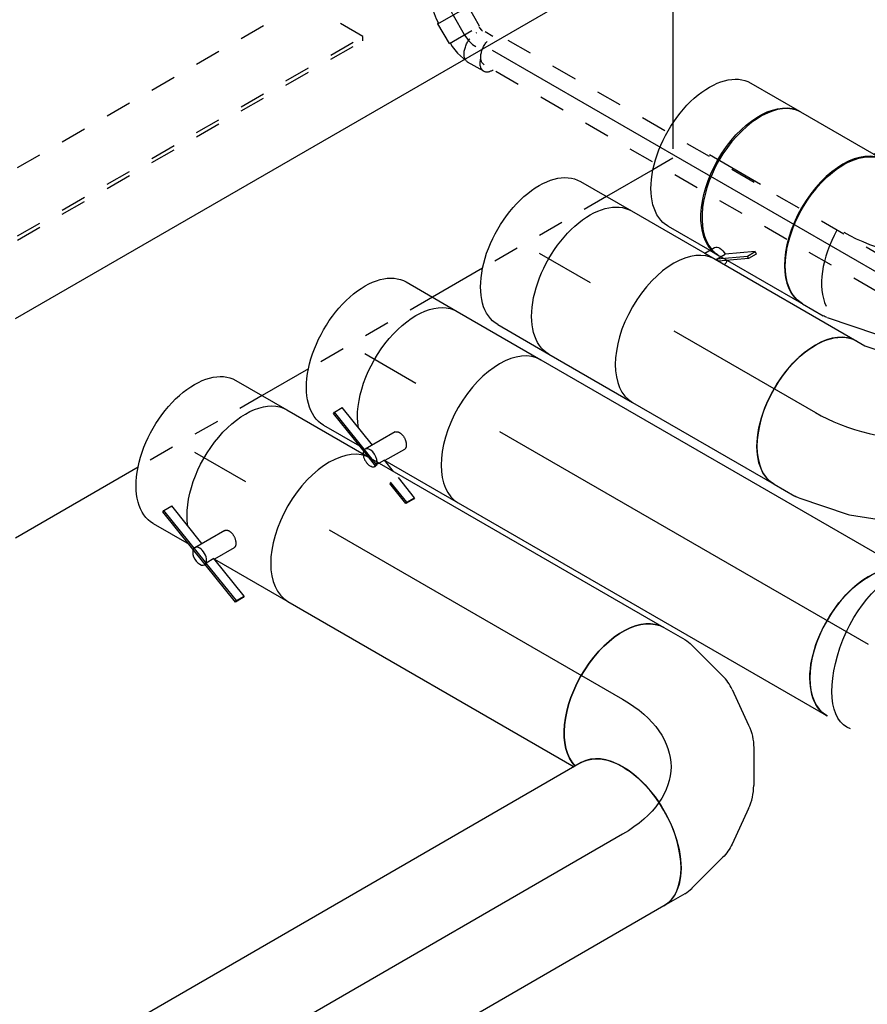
# Model space of a CAD drawing. Extents: x -257677 to 221252, y -185516 to 120782.
# Tile 43 of 171: x -77804 to -76984, y 2126 to 3078. Entities that reach past the tile are written whole.
import ezdxf
from ezdxf.enums import TextEntityAlignment as Align
from ezdxf.lldxf.tags import DXFTag

# ---------------------------------------------------------------- set-up
doc = ezdxf.new("R2010")
doc.units = 0
doc.header["$LTSCALE"] = 50
doc.linetypes.add('STREEPJES', pattern=[0.1, 0.05, -0.05])
doc.layers.get('0').update_dxf_attribs({"linetype": 'CONTINUOUS'})
for name, color, linetype in [('WL524---_D', 153, 'CONTINUOUS'), ('WL524---_HARTLIJN', 8, 'CONTINUOUS'), ('WL570---_TOEVOER', 3, 'CONTINUOUS'), ('WL570---_TOEVOER_HL', 8, 'CONTINUOUS'), ('WL570---_TOEVOER_RST', 2, 'CONTINUOUS'), ('WL5911--_D', 2, 'CONTINUOUS'), ('WM570---_TOEVOER_PR', 1, 'CONTINUOUS'), ('WM570---_TOEVOER_RST_PR', 1, 'CONTINUOUS')]:
    doc.layers.add(name, color=color, linetype=linetype)
doc.styles.add('BURO-018', font='ARIAL.TTF', dxfattribs={"height": 63})
doc.styles.add('BURO-025', font='ARIAL.TTF', dxfattribs={"height": 125})
tags = doc.linetypes.add('CENTER2', pattern=[28.575, 19.05, -3.175, 3.175, -3.175]).pattern_tags.tags
tags[10:11] = [DXFTag(74, 4), DXFTag(75, 0), DXFTag(340, '0'), DXFTag(46, 1.0), DXFTag(50, 0.0), DXFTag(44, 0.0), DXFTag(45, 0.0)]
tags[8:9] = [DXFTag(74, 4), DXFTag(75, 0), DXFTag(340, '0'), DXFTag(46, 1.0), DXFTag(50, 0.0), DXFTag(44, 0.0), DXFTag(45, 0.0)]
tags[6:7] = [DXFTag(74, 4), DXFTag(75, 0), DXFTag(340, '0'), DXFTag(46, 1.0), DXFTag(50, 0.0), DXFTag(44, 0.0), DXFTag(45, 0.0)]
tags[4:5] = [DXFTag(74, 4), DXFTag(75, 0), DXFTag(340, '0'), DXFTag(46, 1.0), DXFTag(50, 0.0), DXFTag(44, 0.0), DXFTag(45, 0.0)]

# ---------------------------------------------------------------- blocks, each defined once
blk = doc.blocks.new('*U1929')
at = {"color": 8, "linetype": 'STREEPJES', "ltscale": 10}
for p, q in [((20.92, 16, 10191.76), (97.6, 16, 10191.76)), ((126.9, 16, 10191.76), (665.1, 16, 10191.76)), ((20.92, -16, 10191.76), (42.18, -16, 10191.76)), ((81.67, -16, 10191.76), (665.1, -16, 10191.76))]:
    blk.add_line(p, q, dxfattribs=at)
at = {"color": 0, "ltscale": 10}
for p, q in [((97.6, 16, 10191.76), (126.9, 16, 10191.76)), ((42.18, -16, 10191.76), (81.67, -16, 10191.76))]:
    blk.add_line(p, q, dxfattribs=at)
at = {"color": 8, "linetype": 'STREEPJES', "ltscale": 10, "extrusion": (3.41963e-17, 8.3842e-17, -1)}
blk.add_ellipse((665.1, 0, 10191.76), major_axis=(0, 16), ratio=0.57735, start_param=0, end_param=3.141593, dxfattribs=at)
at = {"layer": 'WL524---_HARTLIJN', "linetype": 'CENTER2'}
blk.add_line((0, 0, 10191.76), (665.1, 0, 10191.76), dxfattribs=at)
at = {"layer": 'WL524---_D', "color": 1, "style": 'BURO-018'}
blk.add_attdef('POSNR', text='', height=90, dxfattribs=at).set_placement((0, 0), align=Align.MIDDLE)
blk = doc.blocks.new('*U1930')
at = {"color": 0, "ltscale": 10}
for p, q in [((-8.51, 145.26, 9969.31), (-3.96, 153.14, 9969.31)), ((-24.18, 127.59, 9969.31), (-8.51, 145.26, 9969.31)), ((-46.22, 109.88, 9969.31), (-24.18, 127.59, 9969.31)), ((-72.05, 94.96, 9969.31), (-46.22, 109.88, 9969.31)), ((-98.41, 84.73, 9969.31), (-72.05, 94.96, 9969.31)), ((-130.64, 80, 9969.31), (-121.54, 80, 9969.31)), ((-121.54, 80, 9969.31), (-98.41, 84.73, 9969.31)), ((122.96, 52.98, 9969.31), (134.6, 73.14, 9969.31)), ((87.03, 11.84, 9969.31), (120.61, 49.71, 9969.31)), ((44.49, -22.49, 9969.31), (86.07, 10.93, 9969.31)), ((86.07, 10.93, 9969.31), (87.03, 11.84, 9969.31)), ((-2.64, -49.72, 9969.31), (44.38, -22.57, 9969.31)), ((44.49, -22.49, 9969.31), (44.38, -22.57, 9969.31)), ((-52.49, -69.07, 9969.31), (-2.77, -49.78, 9969.31)), ((-2.64, -49.72, 9969.31), (-2.77, -49.78, 9969.31)), ((-103.36, -79.59, 9969.31), (-53.77, -69.45, 9969.31)), ((-53.77, -69.45, 9969.31), (-52.49, -69.07, 9969.31)), ((-130.64, -80, 9969.31), (-107.36, -80, 9969.31))]:
    blk.add_line(p, q, dxfattribs=at)
at = {"color": 0, "ltscale": 10, "extrusion": (1.38778e-17, -1.20185e-16, -1)}
for centre, major_axis, ratio, start_param, end_param in [((65.32, 113.14, 9969.31), (-69.28, 40), 0.57735, 0, 3.141593), ((-130.64, 0, 9969.31), (0, -80), 0.57735, 0, 3.141593), ((56.72, 98.24, 9969.31), (65.15, -46.96), 0.497511, 6.232846, 6.333525), ((-113.44, 0, 9969.31), (8.09, -79.9), 0.497511, 6.232846, 6.333525)]:
    blk.add_ellipse(centre, major_axis=major_axis, ratio=ratio, start_param=start_param, end_param=end_param, dxfattribs=at)
at = {"layer": 'WL570---_TOEVOER_HL', "linetype": 'CENTER2'}
blk.add_ellipse((-65.32, 113.14, 9969.31), major_axis=(138.56, 80), ratio=0.57735, start_param=3.926991, end_param=5.497787, dxfattribs=at)
at = {"layer": 'WM570---_TOEVOER_PR', "color": 1, "style": 'BURO-018'}
blk.add_attdef('POSNR', text='', height=90, dxfattribs=at).set_placement((0, 0), align=Align.MIDDLE)
blk = doc.blocks.new('*U1932')
at = {"color": 2, "ltscale": 10}
for p, q in [((76.77, 105.91, 10095.32), (52.73, 89.01, 10095.32)), ((72.42, 98.37, 10095.32), (76.77, 105.91, 10095.32)), ((76.77, 105.91, 10095.32), (78.8, 104.28, 10095.32)), ((48.87, 81.82, 10095.32), (72.42, 98.37, 10095.32)), ((74.45, 96.73, 10095.32), (50.64, 80, 10095.32)), ((74.45, 96.73, 10095.32), (72.42, 98.37, 10095.32)), ((78.8, 104.28, 10095.32), (74.45, 96.73, 10095.32)), ((35.17, 80, 10095.32), (40.73, 89.62, 10095.32)), ((48.37, 81.47, 10095.32), (52.73, 89.01, 10095.32)), ((-46.74, 80, 10095.32), (35.17, 80, 10095.32)), ((35.17, 80, 10095.32), (46.74, 80, 10095.32)), ((47.15, 80, 10095.32), (46.74, 80, 10095.32)), ((48.37, 81.47, 10095.32), (48.87, 81.82, 10095.32)), ((50.2, 80, 10095.32), (48.37, 81.47, 10095.32)), ((-36.24, -80, 10095.32), (46.74, -80, 10095.32)), ((46.74, -80, 10095.32), (47.15, -80, 10095.32))]:
    blk.add_line(p, q, dxfattribs=at)
at = {"color": 8, "linetype": 'STREEPJES', "ltscale": 10}
blk.add_line((-45.44, -80, 10095.32), (-36.24, -80, 10095.32), dxfattribs=at)
at = {"color": 2, "ltscale": 10, "extrusion": (9.61481e-17, 5.55112e-17, -1)}
for centre, major_axis, start_param, end_param in [((48.99, 84.85, 10095.32), (-8.26, 4.77), 0, 1.692399), ((-46.74, 0, 10095.32), (0, -80), 0.182408, 3.141593), ((48.99, 84.85, 10095.32), (-8.26, 4.77), 2.413666, 3.132341)]:
    blk.add_ellipse(centre, major_axis=major_axis, ratio=0.57735, start_param=start_param, end_param=end_param, dxfattribs=at)
at = {"color": 2, "ltscale": 10}
for centre, major_axis, start_param, end_param in [((46.74, 0, 10095.32), (0, -80), 3.141593, 6.283185), ((84.87, 0, 10095.32), (0, -76), 4.734222, 5.901658)]:
    blk.add_ellipse(centre, major_axis=major_axis, ratio=0.57735, start_param=start_param, end_param=end_param, dxfattribs=at)
at = {"color": 8, "linetype": 'STREEPJES', "ltscale": 10, "extrusion": (9.61481e-17, 5.55112e-17, -1)}
blk.add_ellipse((-46.74, 0, 10095.32), major_axis=(0, -80), ratio=0.57735, start_param=0.004828, end_param=0.182408, dxfattribs=at)
at = {"layer": 'WL570---_TOEVOER', "color": 1, "style": 'BURO-018'}
blk.add_attdef('I', text='', height=90, dxfattribs=at).set_placement((0, 0), align=Align.MIDDLE)
at = {"layer": 'WM570---_TOEVOER_PR', "color": 1, "style": 'BURO-018'}
blk.add_attdef('POSNR', text='', height=90, dxfattribs=at).set_placement((0, 0), align=Align.MIDDLE)
blk = doc.blocks.new('*U1933')
at = {"color": 0, "ltscale": 10}
for p, q in [((0, 80, 9926.66), (158.31, 80, 9926.66)), ((0, -80, 9926.66), (158.31, -80, 9926.66))]:
    blk.add_line(p, q, dxfattribs=at)
blk.add_ellipse((158.31, 0, 9926.66), major_axis=(0, -80), ratio=0.57735, start_param=3.141593, end_param=6.283185, dxfattribs=at)
at = {"layer": 'WL570---_TOEVOER_HL', "linetype": 'CENTER2'}
blk.add_line((0, 0, 9926.66), (158.31, 0, 9926.66), dxfattribs=at)
at = {"layer": 'WM570---_TOEVOER_PR', "color": 1, "style": 'BURO-018'}
blk.add_attdef('POSNR', text='', height=90, dxfattribs=at).set_placement((0, 0), align=Align.MIDDLE)
blk = doc.blocks.new('*U1934')
at = {"color": 2, "ltscale": 10}
for p, q in [((76.77, 105.91, 9959.71), (52.73, 89.01, 9959.71)), ((72.42, 98.37, 9959.71), (76.77, 105.91, 9959.71)), ((76.77, 105.91, 9959.71), (78.8, 104.28, 9959.71)), ((48.37, 81.47, 9959.71), (72.42, 98.37, 9959.71)), ((74.45, 96.73, 9959.71), (50.64, 80, 9959.71)), ((74.45, 96.73, 9959.71), (72.42, 98.37, 9959.71)), ((78.8, 104.28, 9959.71), (74.45, 96.73, 9959.71)), ((35.17, 80, 9959.71), (40.73, 89.62, 9959.71)), ((48.37, 81.47, 9959.71), (52.73, 89.01, 9959.71)), ((-46.74, 80, 9959.71), (35.17, 80, 9959.71)), ((35.17, 80, 9959.71), (46.74, 80, 9959.71)), ((47.87, 81.11, 9959.71), (48.37, 81.47, 9959.71)), ((50.2, 80, 9959.71), (48.37, 81.47, 9959.71)), ((-46.74, -80, 9959.71), (46.74, -80, 9959.71))]:
    blk.add_line(p, q, dxfattribs=at)
at = {"color": 2, "ltscale": 10, "extrusion": (9.61481e-17, 5.55112e-17, -1)}
for centre, major_axis, start_param, end_param in [((48.99, 84.85, 9959.71), (-8.26, 4.77), 0, 1.692399), ((-46.74, 0, 9959.71), (0, -80), 0, 3.141593), ((48.99, 84.85, 9959.71), (-8.26, 4.77), 2.413666, 3.141593)]:
    blk.add_ellipse(centre, major_axis=major_axis, ratio=0.57735, start_param=start_param, end_param=end_param, dxfattribs=at)
at = {"color": 2, "ltscale": 10}
blk.add_ellipse((46.74, 0, 9959.71), major_axis=(0, -80), ratio=0.57735, start_param=3.141593, end_param=6.283185, dxfattribs=at)
at = {"layer": 'WL570---_TOEVOER', "color": 1, "style": 'BURO-018'}
blk.add_attdef('I', text='', height=90, dxfattribs=at).set_placement((0, 0), align=Align.MIDDLE)
at = {"layer": 'WM570---_TOEVOER_PR', "color": 1, "style": 'BURO-018'}
blk.add_attdef('POSNR', text='', height=90, dxfattribs=at).set_placement((0, 0), align=Align.MIDDLE)
blk = doc.blocks.new('*U1935')
at = {"color": 0, "ltscale": 10}
for p, q in [((0, 80, 10033.09), (57.03, 80, 10033.09)), ((0, -80, 10033.09), (57.03, -80, 10033.09))]:
    blk.add_line(p, q, dxfattribs=at)
at = {"color": 0, "ltscale": 10, "extrusion": (3.51927e-17, -1.07879e-16, -1)}
blk.add_ellipse((0, 0, 10033.09), major_axis=(0, -80), ratio=0.57735, start_param=0, end_param=3.141593, dxfattribs=at)
at = {"layer": 'WL570---_TOEVOER_HL', "linetype": 'CENTER2'}
blk.add_line((0, 0, 10033.09), (57.03, 0, 10033.09), dxfattribs=at)
at = {"layer": 'WM570---_TOEVOER_PR', "color": 1, "style": 'BURO-018'}
blk.add_attdef('POSNR', text='', height=90, dxfattribs=at).set_placement((0, 0), align=Align.MIDDLE)
blk = doc.blocks.new('*U1936')
at = {"color": 0, "ltscale": 10}
for p, q in [((0, 80, 10167.75), (54.62, 80, 10167.75)), ((0, -80, 10167.75), (46.57, -80, 10167.75))]:
    blk.add_line(p, q, dxfattribs=at)
at = {"color": 8, "linetype": 'STREEPJES', "ltscale": 10}
for p, q in [((46.57, -80, 10167.75), (57.03, -80, 10167.75)), ((57.03, -80, 10167.75), (58.14, -79.98, 10167.75))]:
    blk.add_line(p, q, dxfattribs=at)
at = {"color": 0, "ltscale": 10, "extrusion": (3.51927e-17, -1.07879e-16, -1)}
blk.add_ellipse((0, 0, 10167.75), major_axis=(0, -80), ratio=0.57735, start_param=0, end_param=3.141593, dxfattribs=at)
at = {"color": 0, "ltscale": 10}
blk.add_ellipse((57.03, 0, 10167.75), major_axis=(0, -80), ratio=0.57735, start_param=3.169795, end_param=6.076504, dxfattribs=at)
at = {"color": 8, "linetype": 'STREEPJES', "ltscale": 10}
blk.add_ellipse((57.03, 0, 10167.75), major_axis=(0, -80), ratio=0.57735, start_param=6.076504, end_param=6.283185, dxfattribs=at)
at = {"layer": 'WL570---_TOEVOER_HL', "linetype": 'CENTER2'}
blk.add_line((0, 0, 10167.75), (57.03, 0, 10167.75), dxfattribs=at)
at = {"layer": 'WM570---_TOEVOER_PR', "color": 1, "style": 'BURO-018'}
blk.add_attdef('POSNR', text='', height=90, dxfattribs=at).set_placement((0, 0), align=Align.MIDDLE)
blk = doc.blocks.new('*U2045')
at = {"color": 2, "ltscale": 10}
for p, q in [((-40.82, -226.27, 10191.59), (326.6, 410.12, 10191.59)), ((326.6, 410.12, 10191.59), (415.64, 255.9, 10191.59)), ((421.57, 206.92, 10191.59), (395.68, 162.08, 10191.59)), ((326.35, 42, 10191.59), (298.4, -6.41, 10191.59)), ((229.07, -126.5, 10191.59), (203.17, -171.36, 10191.59)), ((133.84, -291.44, 10191.59), (65.32, -410.12, 10191.59))]:
    blk.add_line(p, q, dxfattribs=at)
at = {"color": 8, "linetype": 'STREEPJES', "ltscale": 10}
for p, q in [((415.64, 255.9, 10191.59), (432.74, 226.27, 10191.59)), ((432.74, 226.27, 10191.59), (421.57, 206.92, 10191.59)), ((395.68, 162.08, 10191.59), (326.35, 42, 10191.59)), ((298.4, -6.41, 10191.59), (229.07, -126.5, 10191.59)), ((203.17, -171.36, 10191.59), (133.84, -291.44, 10191.59))]:
    blk.add_line(p, q, dxfattribs=at)
at = {"layer": 'WL5911--_D', "color": 2, "style": 'BURO-025'}
blk.add_attdef('POSNR', text='', height=125, dxfattribs=at).set_placement((0, 0), align=Align.MIDDLE)
blk = doc.blocks.new('*U2046')
at = {"color": 0, "ltscale": 10}
for p, q in [((0, 80, 9895.52), (57.03, 80, 9895.52)), ((0, -80, 9895.52), (40.1, -80, 9895.52))]:
    blk.add_line(p, q, dxfattribs=at)
at = {"color": 0, "ltscale": 10, "extrusion": (1.38778e-17, -1.20185e-16, -1)}
blk.add_ellipse((0, 0, 9895.52), major_axis=(0, -80), ratio=0.57735, start_param=0, end_param=3.141593, dxfattribs=at)
at = {"layer": 'WL570---_TOEVOER_HL', "linetype": 'CENTER2'}
blk.add_line((0, 0, 9895.52), (57.03, 0, 9895.52), dxfattribs=at)
at = {"layer": 'WM570---_TOEVOER_PR', "color": 1, "style": 'BURO-018'}
blk.add_attdef('POSNR', text='', height=90, dxfattribs=at).set_placement((0, 0), align=Align.MIDDLE)
blk = doc.blocks.new('*U2047')
at = {"color": 2, "ltscale": 10}
for p, q in [((-46.74, 80, 9687.46), (46.74, 80, 9687.46)), ((-101.08, -63.8, 9687.46), (-96.73, -56.25, 9687.46)), ((-53.24, -73.13, 9687.46), (-96.73, -56.25, 9687.46)), ((-40.5, -51.07, 9687.46), (-57.25, -80.08, 9687.46)), ((-101.23, -65.43, 9687.46), (-101.08, -63.8, 9687.46)), ((-40.45, -89.01, 9687.46), (-101.23, -65.43, 9687.46)), ((-41.22, -87.02, 9687.46), (-101.08, -63.8, 9687.46)), ((-24.28, -61.14, 9687.46), (-35.17, -80, 9687.46)), ((-35.95, -79.83, 9687.46), (-40.31, -87.38, 9687.46)), ((7.61, -96.73, 9687.46), (-35.95, -79.83, 9687.46)), ((-35.17, -80, 9687.46), (46.74, -80, 9687.46)), ((-40.31, -87.38, 9687.46), (-41.22, -87.02, 9687.46)), ((-40.39, -89.04, 9687.46), (-40.73, -89.62, 9687.46)), ((-40.31, -87.38, 9687.46), (-40.45, -89.01, 9687.46)), ((3.11, -105.91, 9687.46), (-40.45, -89.01, 9687.46)), ((3.25, -104.28, 9687.46), (-40.31, -87.38, 9687.46)), ((7.46, -98.37, 9687.46), (3.11, -105.91, 9687.46)), ((3.11, -105.91, 9687.46), (3.25, -104.28, 9687.46)), ((3.25, -104.28, 9687.46), (7.61, -96.73, 9687.46)), ((7.61, -96.73, 9687.46), (7.46, -98.37, 9687.46))]:
    blk.add_line(p, q, dxfattribs=at)
at = {"color": 2, "ltscale": 10, "extrusion": (3.41963e-17, 5.17926e-17, -1)}
blk.add_ellipse((-46.74, 0, 9687.46), major_axis=(0, -80), ratio=0.57735, start_param=0.616085, end_param=3.141593, dxfattribs=at)
at = {"color": 2, "ltscale": 10}
for centre, major_axis, start_param, end_param in [((46.74, 0, 9687.46), (0, -80), 3.141593, 6.283185), ((-48.99, -84.85, 9687.46), (-8.26, 4.77), 0, 3.141593), ((-48.99, -84.85, 9687.46), (-8.26, 4.77), 3.141593, 6.283185)]:
    blk.add_ellipse(centre, major_axis=major_axis, ratio=0.57735, start_param=start_param, end_param=end_param, dxfattribs=at)
blk.add_spline([(-40.46, -51.1, 9687.46), (-40.04, -50.65, 9687.46), (-39.54, -50.27, 9687.46), (-38.97, -49.95, 9687.46), (-38.33, -49.71, 9687.46), (-37.64, -49.54, 9687.46), (-36.9, -49.44, 9687.46), (-36.12, -49.42, 9687.46), (-35.31, -49.48, 9687.46), (-34.47, -49.61, 9687.46), (-33.62, -49.82, 9687.46), (-32.75, -50.1, 9687.46), (-31.89, -50.45, 9687.46), (-31.04, -50.87, 9687.46), (-30.2, -51.34, 9687.46), (-29.39, -51.86, 9687.46), (-28.6, -52.43, 9687.46), (-27.86, -53.04, 9687.46), (-27.17, -53.68, 9687.46), (-26.52, -54.34, 9687.46), (-25.94, -55.02, 9687.46), (-25.42, -55.71, 9687.46), (-24.97, -56.4, 9687.46), (-24.59, -57.08, 9687.46), (-24.3, -57.75, 9687.46), (-24.08, -58.39, 9687.46), (-23.95, -59.02, 9687.46), (-23.9, -59.61, 9687.46), (-23.94, -60.16, 9687.46), (-24.07, -60.67, 9687.46), (-24.28, -61.14, 9687.46)], degree=3, dxfattribs=at)
at = {"layer": 'WL570---_TOEVOER', "color": 1, "style": 'BURO-018'}
blk.add_attdef('I', text='', height=90, dxfattribs=at).set_placement((0, 0), align=Align.MIDDLE)
at = {"layer": 'WM570---_TOEVOER_PR', "color": 1, "style": 'BURO-018'}
blk.add_attdef('POSNR', text='', height=90, dxfattribs=at).set_placement((0, 0), align=Align.MIDDLE)
blk = doc.blocks.new('*U2048')
at = {"color": 0, "ltscale": 10}
for p, q in [((0, 80, 9760.84), (57.03, 80, 9760.84)), ((0, -80, 9760.84), (40.1, -80, 9760.84))]:
    blk.add_line(p, q, dxfattribs=at)
at = {"color": 0, "ltscale": 10, "extrusion": (1.38778e-17, -1.20185e-16, -1)}
blk.add_ellipse((0, 0, 9760.84), major_axis=(0, -80), ratio=0.57735, start_param=0, end_param=3.141593, dxfattribs=at)
at = {"layer": 'WL570---_TOEVOER_HL', "linetype": 'CENTER2'}
blk.add_line((0, 0, 9760.84), (57.03, 0, 9760.84), dxfattribs=at)
at = {"layer": 'WM570---_TOEVOER_PR', "color": 1, "style": 'BURO-018'}
blk.add_attdef('POSNR', text='', height=90, dxfattribs=at).set_placement((0, 0), align=Align.MIDDLE)
blk = doc.blocks.new('*U2049')
at = {"color": 0, "ltscale": 10}
for p, q in [((0, 80, 9654.41), (327.9, 80, 9654.41)), ((0, -80, 9654.41), (319.97, -80, 9654.41))]:
    blk.add_line(p, q, dxfattribs=at)
blk.add_ellipse((327.9, 0, 9654.41), major_axis=(0, -80), ratio=0.57735, start_param=3.141593, end_param=6.123637, dxfattribs=at)
at = {"layer": 'WL570---_TOEVOER_HL', "linetype": 'CENTER2'}
blk.add_line((0, 0, 9654.41), (327.9, 0, 9654.41), dxfattribs=at)
at = {"layer": 'WM570---_TOEVOER_PR', "color": 1, "style": 'BURO-018'}
blk.add_attdef('POSNR', text='', height=90, dxfattribs=at).set_placement((0, 0), align=Align.MIDDLE)
blk = doc.blocks.new('*U2050')
at = {"color": 0, "ltscale": 10}
for p, q in [((4.5, 94.97, 9776.43), (17.42, 102.43, 9776.43)), ((17.42, 102.43, 9776.43), (97.42, -36.13, 9776.43)), ((-21.88, 84.74, 9776.43), (4.5, 94.97, 9776.43)), ((-54.13, 80, 9776.43), (-45.03, 80, 9776.43)), ((-45.03, 80, 9776.43), (-21.88, 84.74, 9776.43)), ((73.9, -49.71, 9776.43), (97.42, -36.13, 9776.43)), ((24.03, -69.07, 9776.43), (73.77, -49.77, 9776.43)), ((73.9, -49.71, 9776.43), (73.77, -49.77, 9776.43)), ((-26.85, -79.59, 9776.43), (22.76, -69.44, 9776.43)), ((22.76, -69.44, 9776.43), (24.03, -69.07, 9776.43)), ((-54.13, -80, 9776.43), (-30.85, -80, 9776.43))]:
    blk.add_line(p, q, dxfattribs=at)
at = {"color": 0, "ltscale": 10, "extrusion": (1.38778e-17, -1.20185e-16, -1)}
for centre, major_axis, ratio, start_param, end_param in [((-54.13, 0, 9776.43), (0, -80), 0.57735, 0, 3.141593), ((-36.93, 0, 9776.43), (8.09, -79.9), 0.497511, 6.232846, 6.333525)]:
    blk.add_ellipse(centre, major_axis=major_axis, ratio=ratio, start_param=start_param, end_param=end_param, dxfattribs=at)
at = {"layer": 'WL570---_TOEVOER_HL', "linetype": 'CENTER2'}
blk.add_ellipse((11.21, 113.18, 9776.43), major_axis=(138.62, 80.03), ratio=0.57735, start_param=3.926991, end_param=4.712389, dxfattribs=at)
at = {"layer": 'WM570---_TOEVOER_PR', "color": 1, "style": 'BURO-018'}
blk.add_attdef('POSNR', text='', height=90, dxfattribs=at).set_placement((0, 0), align=Align.MIDDLE)
blk = doc.blocks.new('*U2051')
at = {"color": 2, "ltscale": 10}
for p, q in [((-46.74, 80, 9822.14), (46.74, 80, 9822.14)), ((-101.08, -63.8, 9822.14), (-96.73, -56.25, 9822.14)), ((-53.24, -73.13, 9822.14), (-96.73, -56.25, 9822.14)), ((-40.5, -51.07, 9822.14), (-57.25, -80.08, 9822.14)), ((-101.23, -65.43, 9822.14), (-101.08, -63.8, 9822.14)), ((-50.92, -84.95, 9822.14), (-101.23, -65.43, 9822.14)), ((-46.57, -84.95, 9822.14), (-101.08, -63.8, 9822.14)), ((-24.28, -61.14, 9822.14), (-35.17, -80, 9822.14)), ((-35.95, -79.83, 9822.14), (-38.9, -84.95, 9822.14)), ((-22.77, -84.95, 9822.14), (-35.95, -79.83, 9822.14)), ((-35.17, -80, 9822.14), (46.74, -80, 9822.14))]:
    blk.add_line(p, q, dxfattribs=at)
at = {"color": 8, "linetype": 'STREEPJES', "ltscale": 10}
for p, q in [((-40.45, -89.01, 9822.14), (-50.92, -84.95, 9822.14)), ((-40.31, -87.38, 9822.14), (-46.57, -84.95, 9822.14)), ((-38.9, -84.95, 9822.14), (-40.31, -87.38, 9822.14)), ((7.61, -96.73, 9822.14), (-22.77, -84.95, 9822.14)), ((-40.39, -89.04, 9822.14), (-40.73, -89.62, 9822.14)), ((-40.31, -87.38, 9822.14), (-40.45, -89.01, 9822.14)), ((3.11, -105.91, 9822.14), (-40.45, -89.01, 9822.14)), ((-39.4, -87.73, 9822.14), (-40.31, -87.38, 9822.14)), ((3.25, -104.28, 9822.14), (-39.4, -87.73, 9822.14)), ((7.46, -98.37, 9822.14), (3.11, -105.91, 9822.14)), ((3.11, -105.91, 9822.14), (3.25, -104.28, 9822.14)), ((3.25, -104.28, 9822.14), (7.61, -96.73, 9822.14)), ((7.61, -96.73, 9822.14), (7.46, -98.37, 9822.14))]:
    blk.add_line(p, q, dxfattribs=at)
at = {"color": 2, "ltscale": 10, "extrusion": (3.41963e-17, 5.17926e-17, -1)}
blk.add_ellipse((-46.74, 0, 9822.14), major_axis=(0, -80), ratio=0.57735, start_param=0.616085, end_param=3.141593, dxfattribs=at)
at = {"color": 2, "ltscale": 10}
for centre, major_axis, start_param, end_param in [((46.74, 0, 9822.14), (0, -80), 3.141593, 6.283185), ((-48.99, -84.85, 9822.14), (-8.26, 4.77), 0, 0.799419), ((-48.99, -84.85, 9822.14), (-8.26, 4.77), 3.91297, 6.283185)]:
    blk.add_ellipse(centre, major_axis=major_axis, ratio=0.57735, start_param=start_param, end_param=end_param, dxfattribs=at)
at = {"color": 8, "linetype": 'STREEPJES', "ltscale": 10}
for start_param, end_param in [(0.799419, 3.141593), (3.141593, 3.91297)]:
    blk.add_ellipse((-48.99, -84.85, 9822.14), major_axis=(-8.26, 4.77), ratio=0.57735, start_param=start_param, end_param=end_param, dxfattribs=at)
at = {"color": 2, "ltscale": 10}
blk.add_spline([(-40.46, -51.1, 9822.14), (-40.04, -50.65, 9822.14), (-39.54, -50.27, 9822.14), (-38.97, -49.95, 9822.14), (-38.33, -49.71, 9822.14), (-37.64, -49.54, 9822.14), (-36.9, -49.44, 9822.14), (-36.12, -49.42, 9822.14), (-35.31, -49.48, 9822.14), (-34.47, -49.61, 9822.14), (-33.62, -49.82, 9822.14), (-32.75, -50.1, 9822.14), (-31.89, -50.45, 9822.14), (-31.04, -50.87, 9822.14), (-30.2, -51.34, 9822.14), (-29.39, -51.86, 9822.14), (-28.6, -52.43, 9822.14), (-27.86, -53.04, 9822.14), (-27.17, -53.68, 9822.14), (-26.52, -54.34, 9822.14), (-25.94, -55.02, 9822.14), (-25.42, -55.71, 9822.14), (-24.97, -56.4, 9822.14), (-24.59, -57.08, 9822.14), (-24.3, -57.75, 9822.14), (-24.08, -58.39, 9822.14), (-23.95, -59.02, 9822.14), (-23.9, -59.61, 9822.14), (-23.94, -60.16, 9822.14), (-24.07, -60.67, 9822.14), (-24.28, -61.14, 9822.14)], degree=3, dxfattribs=at)
at = {"layer": 'WL570---_TOEVOER', "color": 1, "style": 'BURO-018'}
blk.add_attdef('I', text='', height=90, dxfattribs=at).set_placement((0, 0), align=Align.MIDDLE)
at = {"layer": 'WM570---_TOEVOER_PR', "color": 1, "style": 'BURO-018'}
blk.add_attdef('POSNR', text='', height=90, dxfattribs=at).set_placement((0, 0), align=Align.MIDDLE)
blk = doc.blocks.new('*U2052')
at = {"color": 0, "ltscale": 10}
for p, q in [((0, 80, 9789.08), (412.04, 80, 9789.08)), ((0, -80, 9789.08), (412.04, -80, 9789.08))]:
    blk.add_line(p, q, dxfattribs=at)
blk.add_ellipse((412.04, 0, 9789.08), major_axis=(0, -80), ratio=0.57735, start_param=3.141593, end_param=6.283185, dxfattribs=at)
at = {"layer": 'WL570---_TOEVOER_HL', "linetype": 'CENTER2'}
blk.add_line((0, 0, 9789.08), (412.04, 0, 9789.08), dxfattribs=at)
at = {"layer": 'WM570---_TOEVOER_PR', "color": 1, "style": 'BURO-018'}
blk.add_attdef('POSNR', text='', height=90, dxfattribs=at).set_placement((0, 0), align=Align.MIDDLE)
blk = doc.blocks.new('*U2053')
at = {"color": 0, "ltscale": 10}
for p, q in [((226.61, 258.75, 9497.73), (226.2, 258.41, 9497.73)), ((72.34, -69.03, 9497.73), (73.43, -68.68, 9497.73))]:
    blk.add_line(p, q, dxfattribs=at)
for centre, major_axis, ratio, start_param, end_param in [((398.83, 260.51, 9497.73), (24.04, -76.3), 0.292927, 3.141593, 6.283185), ((398.83, 260.51, 9497.73), (24.04, -76.3), 0.292927, 2.104341, 3.141593), ((276.66, 196.06, 9497.73), (50.26, -62.53), 0.209595, 0.015931, 3.125662), ((431.52, 233.83, 9497.73), (-80.69, 5.24), 0.929901, 1.06577, 2.759917), ((446.36, 192.22, 9497.73), (-65.54, -47.35), 0.853972, 6.03971, 6.526661), ((500.92, 181.51, 9497.73), (0, -80), 0.57735, 5.219738, 5.494037), ((446.36, 192.22, 9497.73), (-65.54, -47.35), 0.853972, 0.243476, 0.907537), ((48.03, 7.49, 9497.73), (24.87, -76.37), 0.278338, 3.167253, 6.257525)]:
    blk.add_ellipse(centre, major_axis=major_axis, ratio=ratio, start_param=start_param, end_param=end_param, dxfattribs=at)
at = {"color": 0, "ltscale": 10, "extrusion": (1.38778e-17, -1.20185e-16, -1)}
for centre, major_axis, ratio, start_param, end_param in [((373.15, 252.42, 9497.73), (29.8, -74.48), 0.195941, 0.014807, 3.156399), ((322.82, 227.73, 9497.73), (-40.45, 69.26), 0.007051, 6.282673, 9.424266), ((235.04, 157.07, 9497.73), (-54.7, 58.38), 0.306013, 0, 3.141593), ((190.93, 115.74, 9497.73), (-54.7, 58.38), 0.306013, 0, 3.141593), ((438.98, 212.91, 9497.73), (75.35, 26.88), 0.918695, 1.580316, 2.805383), ((435.06, 223.89, 9497.73), (75.35, 26.88), 0.918695, 1.569296, 2.640673), ((146.82, 74.41, 9497.73), (-54.7, 58.38), 0.306013, 0, 3.141593), ((460.1, 181.51, 9497.73), (49.18, 63.1), 0.744584, 2.490909, 3.141593), ((112.01, 41.79, 9497.73), (49.54, -63.2), 0.1931, 3.158648, 6.30024), ((81.31, 21.82, 9497.73), (-37.91, 70.78), 0.044567, 3.137796, 6.279389), ((0, 0, 9497.73), (0, -80), 0.57735, 0, 3.141593), ((14.99, 0, 9497.73), (8.94, -79.88), 0.487699, 6.228678, 9.37027)]:
    blk.add_ellipse(centre, major_axis=major_axis, ratio=ratio, start_param=start_param, end_param=end_param, dxfattribs=at)
at = {"color": 8, "linetype": 'STREEPJES', "ltscale": 10}
blk.add_ellipse((500.92, 181.51, 9497.73), major_axis=(0, -80), ratio=0.57735, start_param=5.494037, end_param=6.116426, dxfattribs=at)
at = {"layer": 'WM570---_TOEVOER_PR', "color": 1, "style": 'BURO-018'}
blk.add_attdef('POSNR', text='', height=90, dxfattribs=at).set_placement((0, 0), align=Align.MIDDLE)
blk = doc.blocks.new('*U2060')
at = {"color": 0, "ltscale": 10}
for p, q in [((7.92, 80, 10350.19), (621.14, 80, 10350.19)), ((0, -80, 10350.19), (621.14, -80, 10350.19))]:
    blk.add_line(p, q, dxfattribs=at)
blk.add_ellipse((0, 0, 10350.19), major_axis=(0, 80), ratio=0.57735, start_param=3.141593, end_param=6.123637, dxfattribs=at)
at = {"color": 0, "ltscale": 10, "extrusion": (-1.38778e-17, -8.01234e-18, -1)}
blk.add_ellipse((621.14, 0, 10350.19), major_axis=(0, 80), ratio=0.57735, start_param=0, end_param=3.141593, dxfattribs=at)
at = {"layer": 'WL570---_TOEVOER_HL', "linetype": 'CENTER2'}
blk.add_line((0, 0, 10350.19), (621.14, 0, 10350.19), dxfattribs=at)
at = {"layer": 'WM570---_TOEVOER_PR', "color": 1, "style": 'BURO-018'}
blk.add_attdef('POSNR', text='', height=90, dxfattribs=at).set_placement((0, 0), align=Align.MIDDLE)
blk = doc.blocks.new('*U2063')
at = {"color": 0, "ltscale": 10}
for p, q in [((0, 80, 9237.79), (771.07, 80, 9237.79)), ((0, -80, 9237.79), (771.07, -80, 9237.79))]:
    blk.add_line(p, q, dxfattribs=at)
at = {"color": 0, "ltscale": 10, "extrusion": (-1.03585e-16, -4.2938e-18, -1)}
blk.add_ellipse((0, 0, 9237.79), major_axis=(0, -80), ratio=0.57735, start_param=0, end_param=3.141593, dxfattribs=at)
at = {"color": 0, "ltscale": 10}
blk.add_ellipse((771.07, 0, 9237.79), major_axis=(0, -80), ratio=0.57735, start_param=3.141593, end_param=6.283185, dxfattribs=at)
at = {"layer": 'WL570---_TOEVOER_HL', "linetype": 'CENTER2'}
blk.add_line((0, 0, 9237.79), (771.07, 0, 9237.79), dxfattribs=at)
at = {"layer": 'WM570---_TOEVOER_PR', "color": 1, "style": 'BURO-018'}
blk.add_attdef('POSNR', text='', height=90, dxfattribs=at).set_placement((0, 0), align=Align.MIDDLE)
blk = doc.blocks.new('*U2065')
at = {"color": 0, "ltscale": 10}
for p, q in [((-130.64, 80, 9330.17), (-107.36, 80, 9330.17)), ((-98.61, 78.85, 9330.17), (-58.09, 67.99, 9330.17)), ((-43.64, 61.24, 9330.17), (-12.5, 39.35, 9330.17)), ((2.77, 22.66, 9330.17), (21.01, -8.94, 9330.17)), ((27.83, -30.5, 9330.17), (31.21, -68.41, 9330.17)), ((29.84, -84.3, 9330.17), (18.98, -124.82, 9330.17)), ((15.6, -132.98, 9330.17), (3.96, -153.14, 9330.17))]:
    blk.add_line(p, q, dxfattribs=at)
at = {"color": 0, "ltscale": 10, "extrusion": (3.51927e-17, -1.07879e-16, -1)}
for centre, major_axis, ratio, start_param, end_param in [((-130.64, 0, 9330.17), (0, -80), 0.57735, 0.159548, 3.141593), ((-113.44, 0, 9330.17), (10.49, 79.71), 0.646887, 6.198226, 6.368145), ((-63.48, -22.6, 9330.17), (-59.52, -54.44), 0.803023, 2.966153, 3.317032), ((-49.01, -69.47, 9330.17), (80.24, -6.95), 0.750739, 6.150885, 6.415485)]:
    blk.add_ellipse(centre, major_axis=major_axis, ratio=ratio, start_param=start_param, end_param=end_param, dxfattribs=at)
at = {"color": 0, "ltscale": 10}
for centre, major_axis, ratio, start_param, end_param in [((-84.67, -7.71, 9330.17), (34.1, 72.96), 0.750739, 6.150885, 6.415485), ((-51.31, -43.67, 9330.17), (-76.91, -24.33), 0.803023, 2.966153, 3.317032), ((-65.32, -113.14, 9330.17), (-69.28, 40), 0.57735, 3.141593, 6.283185), ((-56.72, -98.24, 9330.17), (74.28, -30.77), 0.646887, 6.198226, 6.368145)]:
    blk.add_ellipse(centre, major_axis=major_axis, ratio=ratio, start_param=start_param, end_param=end_param, dxfattribs=at)
at = {"layer": 'WL570---_TOEVOER_HL', "linetype": 'CENTER2', "extrusion": (3.51927e-17, -1.07879e-16, -1)}
blk.add_ellipse((-195.96, -113.14, 9330.17), major_axis=(138.56, 80), ratio=0.57735, start_param=5.497787, end_param=7.068583, dxfattribs=at)
at = {"layer": 'WM570---_TOEVOER_PR', "color": 1, "style": 'BURO-018'}
blk.add_attdef('POSNR', text='', height=90, dxfattribs=at).set_placement((0, 0), align=Align.MIDDLE)
blk = doc.blocks.new('*U2143')
at = {"color": 8, "linetype": 'STREEPJES', "ltscale": 10}
for p, q in [((6.38, 23.08, 10684.57), (-1.33, 18.63, 10684.57)), ((-9, 16, 10684.57), (-7.51, 16, 10684.57)), ((-7.51, 16, 10684.57), (-4.41, 16.48, 10684.57)), ((-4.81, 10.94, 10684.57), (-4.81, 10.29, 10684.57)), ((-4.41, 16.48, 10684.57), (-3.22, 16.87, 10684.57)), ((7.07, -9.63, 10684.57), (6.51, -9.31, 10684.57)), ((31.03, -1.49, 10684.57), (15.47, -10.47, 10684.57)), ((-9, -16, 10684.57), (-5.06, -16, 10684.57)), ((-5.03, -16, 10684.57), (3.02, -14.75, 10684.57)), ((3.02, -14.75, 10684.57), (3.28, -14.69, 10684.57)), ((3.28, -14.69, 10684.57), (10.65, -12.23, 10684.57)), ((11.38, -11.9, 10684.57), (10.65, -12.23, 10684.57)), ((11.38, -11.9, 10684.57), (12.51, -11.25, 10684.57))]:
    blk.add_line(p, q, dxfattribs=at)
at = {"color": 8, "linetype": 'STREEPJES', "ltscale": 10, "extrusion": (-2.4037e-17, 1.38778e-17, -1)}
for centre, start_param, end_param in [((7.07, 4.08, 10684.57), 0, 3.141593), ((22.63, 13.06, 10684.57), 0, 1.11102), ((22.63, 13.06, 10684.57), 5.430221, 6.280044)]:
    blk.add_ellipse(centre, major_axis=(8.4, -14.55), ratio=0.57735, start_param=start_param, end_param=end_param, dxfattribs=at)
at = {"layer": 'WL524---_HARTLIJN', "linetype": 'CENTER2'}
blk.add_line((-31, 0, 10684.57), (-9.2, 0, 10684.57), dxfattribs=at)
blk.add_ellipse((-9.2, 12.82, 10684.57), major_axis=(-22.21, 0), ratio=0.57735, start_param=1.570796, end_param=2.356194, dxfattribs=at)
at = {"layer": 'WL524---_D', "color": 1, "style": 'BURO-018'}
blk.add_attdef('POSNR', text='', height=90, dxfattribs=at).set_placement((0, 0), align=Align.MIDDLE)
blk = doc.blocks.new('*U2145')
at = {"color": 8, "linetype": 'STREEPJES', "ltscale": 10}
for p, q in [((19.31, 30.55, 10684.57), (0.26, 19.55, 10684.57)), ((36.11, 1.45, 10684.57), (19.31, 30.55, 10684.57)), ((0.26, 19.55, 10684.57), (-0.03, 18.46, 10684.57)), ((17.06, -9.55, 10684.57), (0.26, 19.55, 10684.57)), ((-26.13, 16.8, 10684.57), (-8.16, 16.8, 10684.57)), ((-5.65, 16.22, 10684.57), (-4.42, 16.47, 10684.57)), ((-4.42, 16.47, 10684.57), (-1.5, 17.61, 10684.57)), ((-1.5, 17.61, 10684.57), (-0.03, 18.46, 10684.57)), ((-1.31, 11.88, 10684.57), (-0.98, 11.31, 10684.57)), ((36.11, 1.45, 10684.57), (17.06, -9.55, 10684.57)), ((12.38, -11.33, 10684.57), (15.97, -9.26, 10684.57)), ((17.06, -9.55, 10684.57), (15.97, -9.26, 10684.57)), ((-26.13, -16.8, 10684.57), (-8.16, -16.8, 10684.57)), ((-5.21, -16, 10684.57), (-3.91, -16, 10684.57)), ((-3.91, -16, 10684.57), (-3.11, -15.92, 10684.57)), ((-3.11, -15.92, 10684.57), (4.51, -14.36, 10684.57)), ((-1.31, -11.88, 10684.57), (-0.98, -11.31, 10684.57)), ((4.76, -14.29, 10684.57), (4.51, -14.36, 10684.57)), ((4.76, -14.29, 10684.57), (12.36, -11.34, 10684.57))]:
    blk.add_line(p, q, dxfattribs=at)
at = {"color": 8, "linetype": 'STREEPJES', "ltscale": 10, "extrusion": (5.55112e-17, 6.16298e-33, -1)}
for centre, start_param, end_param in [((-26.13, 0, 10684.57), 0, 3.451437), ((-26.13, 0, 10684.57), 5.973341, 6.280044), ((-8.16, 0, 10684.57), 0, 3.141593)]:
    blk.add_ellipse(centre, major_axis=(0, 16.8), ratio=0.57735, start_param=start_param, end_param=end_param, dxfattribs=at)
at = {"layer": 'WL524---_HARTLIJN', "linetype": 'CENTER2'}
blk.add_ellipse((1.56, 15.71, 10684.57), major_axis=(-19.24, -11.11), ratio=0.57735, start_param=0.785398, end_param=1.570796, dxfattribs=at)
at = {"layer": 'WL524---_D', "color": 1, "style": 'BURO-018'}
blk.add_attdef('POSNR', text='', height=90, dxfattribs=at).set_placement((0, 0), align=Align.MIDDLE)
blk = doc.blocks.new('*U2148')
at = {"color": 8, "linetype": 'STREEPJES', "ltscale": 10}
for p, q in [((300.06, -321.73, 10861.91), (250.26, -235.47, 10861.91)), ((-152.68, -264.46, 10861.91), (233.52, -264.46, 10861.91)), ((-185.75, -321.73, 10861.91), (300.06, -321.73, 10861.91)), ((298.02, -325.27, 10861.91), (300.06, -321.73, 10861.91)), ((-187.79, -325.27, 10861.91), (298.02, -325.27, 10861.91))]:
    blk.add_line(p, q, dxfattribs=at)
at = {"layer": 'WL570---_TOEVOER_RST', "color": 1, "style": 'BURO-018'}
for tag in ['MC', 'Q']:
    blk.add_attdef(tag, text='', height=90, dxfattribs=at).set_placement((0, 0), align=Align.MIDDLE)
at = {"layer": 'WM570---_TOEVOER_RST_PR', "color": 1, "style": 'BURO-018'}
blk.add_attdef('POSNR', text='', height=90, dxfattribs=at).set_placement((0, 0), align=Align.MIDDLE)

msp = doc.modelspace()

# ---------------------------------------------------------------- block references
at = {"layer": 'WL524---_D'}
for name, p, rotation in [('*U2145', (-77389.70257, 3091.46641, -10684.56827), 270), ('*U2143', (-77369.20257, 3055.95937, -10684.56827), 299.9999999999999), ('*U1929', (-76770.58358, 2716.06201, -10191.75646), 149.9999999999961)]:
    msp.add_blockref(name, p, dxfattribs=dict(at, rotation=rotation))
at = {"layer": 'WL570---_TOEVOER'}
for name, p, rotation in [('*U2060', (-76653.25414, 3076.7127, -10350.18723), 150), ('*U1936', (-77136.53943, 2947.71117, -10167.75152), 329.9999999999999), ('*U1930', (-76893.45525, 2807.39307, -9969.31176), 329.9999999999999), ('*U1932', (-77047.78343, 2896.49449, -10095.3202), 329.9999999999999), ('*U1935', (-77301.46378, 2852.49205, -10033.09134), 329.9999999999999), ('*U1934', (-77211.59059, 2800.60373, -9959.71019), 329.9999999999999), ('*U2046', (-77469.95536, 2755.21338, -9895.51854), 329.9999999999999), ('*U1933', (-77171.10872, 2777.23152, -9926.65688), 329.9999999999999), ('*U2051', (-77380.08217, 2703.32507, -9822.13739), 329.9999999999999), ('*U2050', (-76987.12431, 2671.00807, -9776.43424), 329.9999999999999), ('*U2053', (-76982.76196, 2473.93214, -9497.72679), 329.9999999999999), ('*U2048', (-77634.90277, 2659.98095, -9760.83955), 329.9999999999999), ('*U2052', (-77339.60031, 2679.95286, -9789.08408), 329.9999999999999), ('*U2047', (-77545.02958, 2608.09264, -9687.45839), 329.9999999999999), ('*U2049', (-77504.54772, 2584.72043, -9654.40509), 329.9999999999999), ('*U2065', (-77107.44363, 2355.45227, -9330.17096), 329.9999999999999), ('*U2063', (-77220.58071, 2290.13255, -9237.79491), 210)]:
    msp.add_blockref(name, p, dxfattribs=dict(at, rotation=rotation))
at = {"layer": 'WL570---_TOEVOER_RST', "rotation": 29.99999999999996}
msp.add_blockref('*U2148', (-77892.77406, 3190.54489, -10861.91054), dxfattribs=at)
at = {"layer": 'WL5911--_D', "rotation": 329.9999999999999}
msp.add_blockref('*U2045', (-77659.74813, 2964.56838, -10191.59121), dxfattribs=at)

doc.saveas('drawing.dxf')
